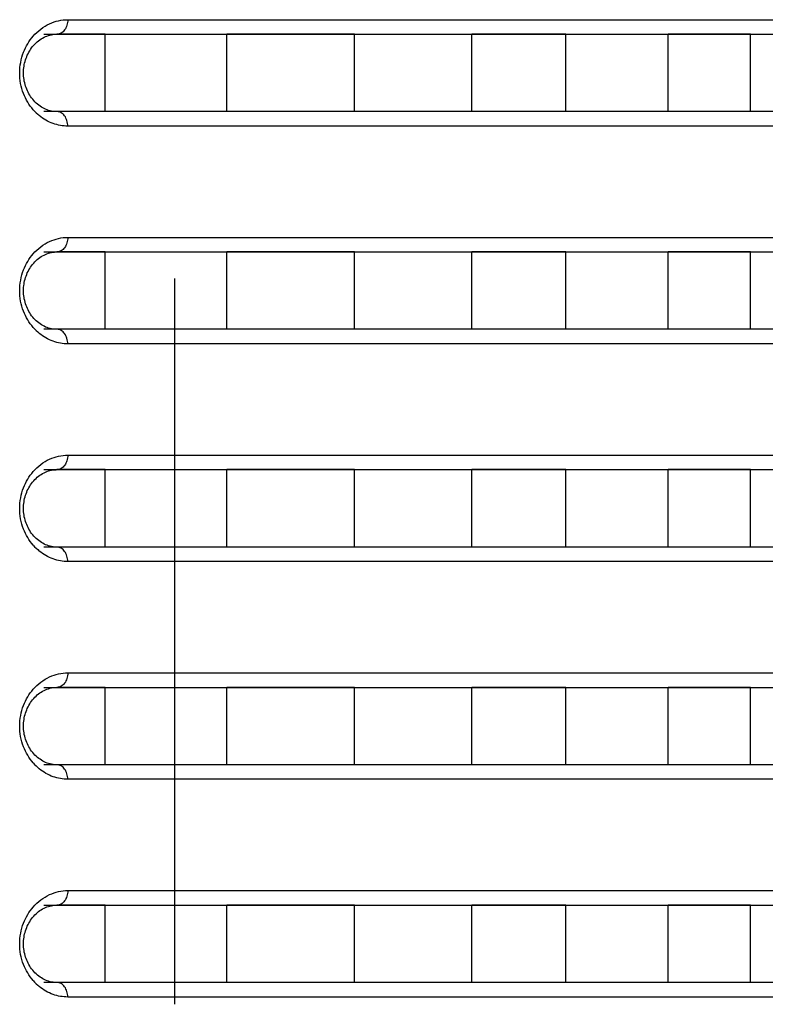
# Model space of a CAD drawing. Header units: millimetres. Extents: x -6054 to 364, y -1866 to 3094.
# Tile 17 of 256: x -5407 to -5392, y 468 to 488. Entities that reach past the tile are written whole.
import ezdxf

# ---------------------------------------------------------------- set-up
doc = ezdxf.new("R2010")
doc.units = ezdxf.units.MM
doc.header["$LTSCALE"] = 65.395
doc.layers.get('0').update_dxf_attribs({"linetype": 'CONTINUOUS'})

msp = doc.modelspace()

# ---------------------------------------------------------------- linework, layer by layer
at = {"linetype": 'Continuous'}
for p, q in [((-5406.487, 488.498), (-5376.798, 488.498)), ((-5406.979, 488.198), (-5377.098, 488.198)), ((-5405.715, 488.198), (-5406.711, 488.198)), ((-5405.715, 488.198), (-5406.711, 488.198)), ((-5405.715, 486.598), (-5405.715, 488.198)), ((-5405.715, 486.598), (-5405.715, 488.198)), ((-5403.202, 486.598), (-5403.202, 488.198)), ((-5403.202, 486.598), (-5403.202, 488.198)), ((-5400.565, 488.198), (-5403.202, 488.198)), ((-5400.565, 488.198), (-5403.202, 488.198)), ((-5400.565, 486.598), (-5400.565, 488.198)), ((-5400.565, 486.598), (-5400.565, 488.198)), ((-5398.136, 486.598), (-5398.136, 488.198)), ((-5398.136, 486.598), (-5398.136, 488.198)), ((-5396.195, 488.198), (-5398.136, 488.198)), ((-5396.195, 488.198), (-5398.136, 488.198)), ((-5396.195, 486.598), (-5396.195, 488.198)), ((-5396.195, 486.598), (-5396.195, 488.198)), ((-5394.079, 486.598), (-5394.079, 488.198)), ((-5394.079, 486.598), (-5394.079, 488.198)), ((-5392.382, 488.198), (-5394.079, 488.198)), ((-5392.382, 488.198), (-5394.079, 488.198)), ((-5392.382, 486.598), (-5392.382, 488.198)), ((-5392.382, 486.598), (-5392.382, 488.198)), ((-5377.098, 486.598), (-5406.979, 486.598)), ((-5405.715, 486.598), (-5406.711, 486.598)), ((-5405.715, 486.598), (-5406.711, 486.598)), ((-5400.565, 486.598), (-5403.202, 486.598)), ((-5400.565, 486.598), (-5403.202, 486.598)), ((-5396.195, 486.598), (-5398.136, 486.598)), ((-5396.195, 486.598), (-5398.136, 486.598)), ((-5392.382, 486.598), (-5394.079, 486.598)), ((-5392.382, 486.598), (-5394.079, 486.598)), ((-5376.798, 486.298), (-5406.487, 486.298)), ((-5406.487, 483.998), (-5376.798, 483.998)), ((-5406.979, 483.698), (-5377.098, 483.698)), ((-5405.715, 483.698), (-5406.711, 483.698)), ((-5405.715, 483.698), (-5406.711, 483.698)), ((-5405.715, 482.098), (-5405.715, 483.698)), ((-5405.715, 482.098), (-5405.715, 483.698)), ((-5403.202, 482.098), (-5403.202, 483.698)), ((-5403.202, 482.098), (-5403.202, 483.698)), ((-5400.565, 483.698), (-5403.202, 483.698)), ((-5400.565, 483.698), (-5403.202, 483.698)), ((-5400.565, 482.098), (-5400.565, 483.698)), ((-5400.565, 482.098), (-5400.565, 483.698)), ((-5398.136, 482.098), (-5398.136, 483.698)), ((-5398.136, 482.098), (-5398.136, 483.698)), ((-5396.195, 483.698), (-5398.136, 483.698)), ((-5396.195, 483.698), (-5398.136, 483.698)), ((-5396.195, 482.098), (-5396.195, 483.698)), ((-5396.195, 482.098), (-5396.195, 483.698)), ((-5394.079, 482.098), (-5394.079, 483.698)), ((-5394.079, 482.098), (-5394.079, 483.698)), ((-5392.382, 483.698), (-5394.079, 483.698)), ((-5392.382, 483.698), (-5394.079, 483.698)), ((-5392.382, 482.098), (-5392.382, 483.698)), ((-5392.382, 482.098), (-5392.382, 483.698)), ((-5404.273, 468.148), (-5404.273, 483.148)), ((-5377.098, 482.098), (-5406.979, 482.098)), ((-5405.715, 482.098), (-5406.711, 482.098)), ((-5405.715, 482.098), (-5406.711, 482.098)), ((-5400.565, 482.098), (-5403.202, 482.098)), ((-5400.565, 482.098), (-5403.202, 482.098)), ((-5396.195, 482.098), (-5398.136, 482.098)), ((-5396.195, 482.098), (-5398.136, 482.098)), ((-5392.382, 482.098), (-5394.079, 482.098)), ((-5392.382, 482.098), (-5394.079, 482.098)), ((-5376.798, 481.798), (-5406.487, 481.798)), ((-5406.487, 479.498), (-5376.798, 479.498)), ((-5406.979, 479.198), (-5377.098, 479.198)), ((-5405.715, 479.198), (-5406.711, 479.198)), ((-5405.715, 479.198), (-5406.711, 479.198)), ((-5405.715, 477.598), (-5405.715, 479.198)), ((-5405.715, 477.598), (-5405.715, 479.198)), ((-5403.202, 477.598), (-5403.202, 479.198)), ((-5403.202, 477.598), (-5403.202, 479.198)), ((-5400.565, 479.198), (-5403.202, 479.198)), ((-5400.565, 479.198), (-5403.202, 479.198)), ((-5400.565, 477.598), (-5400.565, 479.198)), ((-5400.565, 477.598), (-5400.565, 479.198)), ((-5398.136, 477.598), (-5398.136, 479.198)), ((-5398.136, 477.598), (-5398.136, 479.198)), ((-5396.195, 479.198), (-5398.136, 479.198)), ((-5396.195, 479.198), (-5398.136, 479.198)), ((-5396.195, 477.598), (-5396.195, 479.198)), ((-5396.195, 477.598), (-5396.195, 479.198)), ((-5394.079, 477.598), (-5394.079, 479.198)), ((-5394.079, 477.598), (-5394.079, 479.198)), ((-5392.382, 479.198), (-5394.079, 479.198)), ((-5392.382, 479.198), (-5394.079, 479.198)), ((-5392.382, 477.598), (-5392.382, 479.198)), ((-5392.382, 477.598), (-5392.382, 479.198)), ((-5377.098, 477.598), (-5406.979, 477.598)), ((-5405.715, 477.598), (-5406.711, 477.598)), ((-5405.715, 477.598), (-5406.711, 477.598)), ((-5400.565, 477.598), (-5403.202, 477.598)), ((-5400.565, 477.598), (-5403.202, 477.598)), ((-5396.195, 477.598), (-5398.136, 477.598)), ((-5396.195, 477.598), (-5398.136, 477.598)), ((-5392.382, 477.598), (-5394.079, 477.598)), ((-5392.382, 477.598), (-5394.079, 477.598)), ((-5376.798, 477.298), (-5406.487, 477.298)), ((-5406.487, 474.998), (-5376.798, 474.998)), ((-5406.979, 474.698), (-5377.098, 474.698)), ((-5405.715, 474.698), (-5406.711, 474.698)), ((-5405.715, 474.698), (-5406.711, 474.698)), ((-5405.715, 473.098), (-5405.715, 474.698)), ((-5405.715, 473.098), (-5405.715, 474.698)), ((-5403.202, 473.098), (-5403.202, 474.698)), ((-5403.202, 473.098), (-5403.202, 474.698)), ((-5400.565, 474.698), (-5403.202, 474.698)), ((-5400.565, 474.698), (-5403.202, 474.698)), ((-5400.565, 473.098), (-5400.565, 474.698)), ((-5400.565, 473.098), (-5400.565, 474.698)), ((-5398.136, 473.098), (-5398.136, 474.698)), ((-5398.136, 473.098), (-5398.136, 474.698)), ((-5396.195, 474.698), (-5398.136, 474.698)), ((-5396.195, 474.698), (-5398.136, 474.698)), ((-5396.195, 473.098), (-5396.195, 474.698)), ((-5396.195, 473.098), (-5396.195, 474.698)), ((-5394.079, 473.098), (-5394.079, 474.698)), ((-5394.079, 473.098), (-5394.079, 474.698)), ((-5392.382, 474.698), (-5394.079, 474.698)), ((-5392.382, 474.698), (-5394.079, 474.698)), ((-5392.382, 473.098), (-5392.382, 474.698)), ((-5392.382, 473.098), (-5392.382, 474.698)), ((-5377.098, 473.098), (-5406.979, 473.098)), ((-5405.715, 473.098), (-5406.711, 473.098)), ((-5405.715, 473.098), (-5406.711, 473.098)), ((-5400.565, 473.098), (-5403.202, 473.098)), ((-5400.565, 473.098), (-5403.202, 473.098)), ((-5396.195, 473.098), (-5398.136, 473.098)), ((-5396.195, 473.098), (-5398.136, 473.098)), ((-5392.382, 473.098), (-5394.079, 473.098)), ((-5392.382, 473.098), (-5394.079, 473.098)), ((-5376.798, 472.798), (-5406.487, 472.798)), ((-5406.487, 470.498), (-5376.798, 470.498)), ((-5406.979, 470.198), (-5377.098, 470.198)), ((-5405.715, 470.198), (-5406.711, 470.198)), ((-5405.715, 470.198), (-5406.711, 470.198)), ((-5405.715, 468.598), (-5405.715, 470.198)), ((-5405.715, 468.598), (-5405.715, 470.198)), ((-5403.202, 468.598), (-5403.202, 470.198)), ((-5403.202, 468.598), (-5403.202, 470.198)), ((-5400.565, 470.198), (-5403.202, 470.198)), ((-5400.565, 470.198), (-5403.202, 470.198)), ((-5400.565, 468.598), (-5400.565, 470.198)), ((-5400.565, 468.598), (-5400.565, 470.198)), ((-5398.136, 468.598), (-5398.136, 470.198)), ((-5398.136, 468.598), (-5398.136, 470.198)), ((-5396.195, 470.198), (-5398.136, 470.198)), ((-5396.195, 470.198), (-5398.136, 470.198)), ((-5396.195, 468.598), (-5396.195, 470.198)), ((-5396.195, 468.598), (-5396.195, 470.198)), ((-5394.079, 468.598), (-5394.079, 470.198)), ((-5394.079, 468.598), (-5394.079, 470.198)), ((-5392.382, 470.198), (-5394.079, 470.198)), ((-5392.382, 470.198), (-5394.079, 470.198)), ((-5392.382, 468.598), (-5392.382, 470.198)), ((-5392.382, 468.598), (-5392.382, 470.198)), ((-5377.098, 468.598), (-5406.979, 468.598)), ((-5405.715, 468.598), (-5406.711, 468.598)), ((-5405.715, 468.598), (-5406.711, 468.598)), ((-5400.565, 468.598), (-5403.202, 468.598)), ((-5400.565, 468.598), (-5403.202, 468.598)), ((-5396.195, 468.598), (-5398.136, 468.598)), ((-5396.195, 468.598), (-5398.136, 468.598)), ((-5392.382, 468.598), (-5394.079, 468.598)), ((-5392.382, 468.598), (-5394.079, 468.598)), ((-5376.798, 468.298), (-5406.487, 468.298))]:
    msp.add_line(p, q, dxfattribs=at)
for points in [[(-5406.886, 488.17), (-5406.855, 488.179), (-5406.824, 488.186), (-5406.792, 488.192), (-5406.761, 488.195), (-5406.729, 488.197), (-5406.711, 488.198)], [(-5407.032, 486.692), (-5407.06, 486.711), (-5407.088, 486.731), (-5407.115, 486.752), (-5407.14, 486.775), (-5407.165, 486.8), (-5407.189, 486.825), (-5407.212, 486.852), (-5407.234, 486.88), (-5407.254, 486.909), (-5407.273, 486.939), (-5407.291, 486.968), (-5407.307, 486.999), (-5407.322, 487.03), (-5407.336, 487.061), (-5407.348, 487.093), (-5407.359, 487.125), (-5407.369, 487.158), (-5407.377, 487.191), (-5407.385, 487.225), (-5407.391, 487.259), (-5407.395, 487.293), (-5407.399, 487.327), (-5407.401, 487.362), (-5407.401, 487.397), (-5407.401, 487.431), (-5407.399, 487.466), (-5407.395, 487.5), (-5407.391, 487.535), (-5407.385, 487.569), (-5407.378, 487.602), (-5407.369, 487.635), (-5407.36, 487.668), (-5407.349, 487.7), (-5407.336, 487.732), (-5407.323, 487.764), (-5407.308, 487.794), (-5407.292, 487.825), (-5407.274, 487.855), (-5407.256, 487.884), (-5407.235, 487.913), (-5407.214, 487.941), (-5407.191, 487.968), (-5407.167, 487.994), (-5407.142, 488.018), (-5407.116, 488.041), (-5407.09, 488.063), (-5407.062, 488.083), (-5407.034, 488.101)], [(-5407.034, 488.101), (-5407.006, 488.118), (-5406.976, 488.134), (-5406.947, 488.148), (-5406.916, 488.16), (-5406.886, 488.17)], [(-5406.883, 486.624), (-5406.913, 486.634), (-5406.944, 486.646), (-5406.974, 486.66), (-5407.003, 486.675), (-5407.032, 486.692)], [(-5406.711, 486.598), (-5406.725, 486.598), (-5406.757, 486.599), (-5406.789, 486.603), (-5406.82, 486.608), (-5406.851, 486.615), (-5406.883, 486.624)], [(-5407.032, 482.192), (-5407.06, 482.211), (-5407.088, 482.231), (-5407.115, 482.252), (-5407.14, 482.275), (-5407.165, 482.3), (-5407.189, 482.325), (-5407.212, 482.352), (-5407.234, 482.38), (-5407.254, 482.409), (-5407.273, 482.439), (-5407.291, 482.468), (-5407.307, 482.499), (-5407.322, 482.53), (-5407.336, 482.561), (-5407.348, 482.593), (-5407.359, 482.625), (-5407.369, 482.658), (-5407.377, 482.691), (-5407.385, 482.725), (-5407.391, 482.759), (-5407.395, 482.793), (-5407.399, 482.827), (-5407.401, 482.862), (-5407.401, 482.897), (-5407.401, 482.931), (-5407.399, 482.966), (-5407.395, 483), (-5407.391, 483.035), (-5407.385, 483.069), (-5407.378, 483.102), (-5407.369, 483.135), (-5407.36, 483.168), (-5407.349, 483.2), (-5407.336, 483.232), (-5407.323, 483.264), (-5407.308, 483.294), (-5407.292, 483.325), (-5407.274, 483.355), (-5407.256, 483.384), (-5407.235, 483.413), (-5407.214, 483.441), (-5407.191, 483.468), (-5407.167, 483.494), (-5407.142, 483.518), (-5407.116, 483.541), (-5407.09, 483.563), (-5407.062, 483.583), (-5407.034, 483.601)], [(-5407.034, 483.601), (-5407.006, 483.618), (-5406.976, 483.634), (-5406.947, 483.648), (-5406.916, 483.66), (-5406.886, 483.67)], [(-5406.886, 483.67), (-5406.855, 483.679), (-5406.824, 483.686), (-5406.792, 483.692), (-5406.761, 483.695), (-5406.729, 483.697), (-5406.711, 483.698)], [(-5406.883, 482.124), (-5406.913, 482.134), (-5406.944, 482.146), (-5406.974, 482.16), (-5407.003, 482.175), (-5407.032, 482.192)], [(-5406.711, 482.098), (-5406.725, 482.098), (-5406.757, 482.099), (-5406.789, 482.103), (-5406.82, 482.108), (-5406.851, 482.115), (-5406.883, 482.124)], [(-5407.032, 477.692), (-5407.06, 477.711), (-5407.088, 477.731), (-5407.115, 477.752), (-5407.14, 477.775), (-5407.165, 477.8), (-5407.189, 477.825), (-5407.212, 477.852), (-5407.234, 477.88), (-5407.254, 477.909), (-5407.273, 477.939), (-5407.291, 477.968), (-5407.307, 477.999), (-5407.322, 478.03), (-5407.336, 478.061), (-5407.348, 478.093), (-5407.359, 478.125), (-5407.369, 478.158), (-5407.377, 478.191), (-5407.385, 478.225), (-5407.391, 478.259), (-5407.395, 478.293), (-5407.399, 478.327), (-5407.401, 478.362), (-5407.401, 478.397), (-5407.401, 478.431), (-5407.399, 478.466), (-5407.395, 478.5), (-5407.391, 478.535), (-5407.385, 478.569), (-5407.378, 478.602), (-5407.369, 478.635), (-5407.36, 478.668), (-5407.349, 478.7), (-5407.336, 478.732), (-5407.323, 478.764), (-5407.308, 478.794), (-5407.292, 478.825), (-5407.274, 478.855), (-5407.256, 478.884), (-5407.235, 478.913), (-5407.214, 478.941), (-5407.191, 478.968), (-5407.167, 478.994), (-5407.142, 479.018), (-5407.116, 479.041), (-5407.09, 479.063), (-5407.062, 479.083), (-5407.034, 479.101)], [(-5407.034, 479.101), (-5407.006, 479.118), (-5406.976, 479.134), (-5406.947, 479.148), (-5406.916, 479.16), (-5406.886, 479.17)], [(-5406.886, 479.17), (-5406.855, 479.179), (-5406.824, 479.186), (-5406.792, 479.192), (-5406.761, 479.195), (-5406.729, 479.197), (-5406.711, 479.198)], [(-5406.883, 477.624), (-5406.913, 477.634), (-5406.944, 477.646), (-5406.974, 477.66), (-5407.003, 477.675), (-5407.032, 477.692)], [(-5406.711, 477.598), (-5406.725, 477.598), (-5406.757, 477.599), (-5406.789, 477.603), (-5406.82, 477.608), (-5406.851, 477.615), (-5406.883, 477.624)], [(-5407.032, 473.192), (-5407.06, 473.211), (-5407.088, 473.231), (-5407.115, 473.252), (-5407.14, 473.275), (-5407.165, 473.3), (-5407.189, 473.325), (-5407.212, 473.352), (-5407.234, 473.38), (-5407.254, 473.409), (-5407.273, 473.439), (-5407.291, 473.468), (-5407.307, 473.499), (-5407.322, 473.53), (-5407.336, 473.561), (-5407.348, 473.593), (-5407.359, 473.625), (-5407.369, 473.658), (-5407.377, 473.691), (-5407.385, 473.725), (-5407.391, 473.759), (-5407.395, 473.793), (-5407.399, 473.827), (-5407.401, 473.862), (-5407.401, 473.897), (-5407.401, 473.931), (-5407.399, 473.966), (-5407.395, 474), (-5407.391, 474.035), (-5407.385, 474.069), (-5407.378, 474.102), (-5407.369, 474.135), (-5407.36, 474.168), (-5407.349, 474.2), (-5407.336, 474.232), (-5407.323, 474.264), (-5407.308, 474.294), (-5407.292, 474.325), (-5407.274, 474.355), (-5407.256, 474.384), (-5407.235, 474.413), (-5407.214, 474.441), (-5407.191, 474.468), (-5407.167, 474.494), (-5407.142, 474.518), (-5407.116, 474.541), (-5407.09, 474.563), (-5407.062, 474.583), (-5407.034, 474.601)], [(-5407.034, 474.601), (-5407.006, 474.618), (-5406.976, 474.634), (-5406.947, 474.648), (-5406.916, 474.66), (-5406.886, 474.67)], [(-5406.886, 474.67), (-5406.855, 474.679), (-5406.824, 474.686), (-5406.792, 474.692), (-5406.761, 474.695), (-5406.729, 474.697), (-5406.711, 474.698)], [(-5406.883, 473.124), (-5406.913, 473.134), (-5406.944, 473.146), (-5406.974, 473.16), (-5407.003, 473.175), (-5407.032, 473.192)], [(-5406.711, 473.098), (-5406.725, 473.098), (-5406.757, 473.099), (-5406.789, 473.103), (-5406.82, 473.108), (-5406.851, 473.115), (-5406.883, 473.124)], [(-5407.032, 468.692), (-5407.06, 468.711), (-5407.088, 468.731), (-5407.115, 468.752), (-5407.14, 468.775), (-5407.165, 468.8), (-5407.189, 468.825), (-5407.212, 468.852), (-5407.234, 468.88), (-5407.254, 468.909), (-5407.273, 468.939), (-5407.291, 468.968), (-5407.307, 468.999), (-5407.322, 469.03), (-5407.336, 469.061), (-5407.348, 469.093), (-5407.359, 469.125), (-5407.369, 469.158), (-5407.377, 469.191), (-5407.385, 469.225), (-5407.391, 469.259), (-5407.395, 469.293), (-5407.399, 469.327), (-5407.401, 469.362), (-5407.401, 469.397), (-5407.401, 469.431), (-5407.399, 469.466), (-5407.395, 469.5), (-5407.391, 469.535), (-5407.385, 469.569), (-5407.378, 469.602), (-5407.369, 469.635), (-5407.36, 469.668), (-5407.349, 469.7), (-5407.336, 469.732), (-5407.323, 469.764), (-5407.308, 469.794), (-5407.292, 469.825), (-5407.274, 469.855), (-5407.256, 469.884), (-5407.235, 469.913), (-5407.214, 469.941), (-5407.191, 469.968), (-5407.167, 469.994), (-5407.142, 470.018), (-5407.116, 470.041), (-5407.09, 470.063), (-5407.062, 470.083), (-5407.034, 470.101)], [(-5407.034, 470.101), (-5407.006, 470.118), (-5406.976, 470.134), (-5406.947, 470.148), (-5406.916, 470.16), (-5406.886, 470.17)], [(-5406.886, 470.17), (-5406.855, 470.179), (-5406.824, 470.186), (-5406.792, 470.192), (-5406.761, 470.195), (-5406.729, 470.197), (-5406.711, 470.198)], [(-5406.883, 468.624), (-5406.913, 468.634), (-5406.944, 468.646), (-5406.974, 468.66), (-5407.003, 468.675), (-5407.032, 468.692)], [(-5406.711, 468.598), (-5406.725, 468.598), (-5406.757, 468.599), (-5406.789, 468.603), (-5406.82, 468.608), (-5406.851, 468.615), (-5406.883, 468.624)]]:
    msp.add_lwpolyline(points, dxfattribs=at)
for centre in [(-5406.412, 487.323), (-5406.412, 482.823), (-5406.412, 478.323), (-5406.412, 473.823), (-5406.412, 469.323)]:
    msp.add_arc(centre, 1.045, 220.9752, 230.592, dxfattribs=at)
for points, knots in [([(-5407.201, 488.158), (-5407.108, 488.265), (-5406.887, 488.436), (-5406.614, 488.498), (-5406.487, 488.498)], [0, 0, 0, 0, 0.52583, 1, 1, 1, 1]), ([(-5406.487, 488.498), (-5406.487, 488.459), (-5406.497, 488.383), (-5406.545, 488.285), (-5406.618, 488.215), (-5406.681, 488.198), (-5406.711, 488.198)], [0, 0, 0, 0, 0.28207, 0.546536, 0.783879, 1, 1, 1, 1]), ([(-5407.201, 486.637), (-5407.286, 486.735), (-5407.43, 486.976), (-5407.507, 487.398), (-5407.429, 487.819), (-5407.286, 488.061), (-5407.201, 488.158)], [0, 0, 0, 0, 0.235745, 0.500004, 0.764261, 1, 1, 1, 1]), ([(-5406.487, 486.298), (-5406.487, 486.336), (-5406.497, 486.412), (-5406.545, 486.51), (-5406.618, 486.58), (-5406.681, 486.598), (-5406.711, 486.598)], [0, 0, 0, 0, 0.28207, 0.546536, 0.783879, 1, 1, 1, 1]), ([(-5406.487, 486.298), (-5406.589, 486.298), (-5406.803, 486.336), (-5406.991, 486.445), (-5407.076, 486.515)], [0, 0, 0, 0, 0.482589, 1, 1, 1, 1]), ([(-5407.201, 483.658), (-5407.108, 483.765), (-5406.887, 483.936), (-5406.614, 483.998), (-5406.487, 483.998)], [0, 0, 0, 0, 0.52583, 1, 1, 1, 1]), ([(-5406.487, 483.998), (-5406.487, 483.959), (-5406.497, 483.883), (-5406.545, 483.785), (-5406.618, 483.715), (-5406.681, 483.698), (-5406.711, 483.698)], [0, 0, 0, 0, 0.28207, 0.546536, 0.783879, 1, 1, 1, 1]), ([(-5407.201, 482.137), (-5407.286, 482.235), (-5407.43, 482.476), (-5407.507, 482.898), (-5407.429, 483.319), (-5407.286, 483.561), (-5407.201, 483.658)], [0, 0, 0, 0, 0.235745, 0.500004, 0.764261, 1, 1, 1, 1]), ([(-5406.487, 481.798), (-5406.487, 481.836), (-5406.497, 481.912), (-5406.545, 482.01), (-5406.618, 482.08), (-5406.681, 482.098), (-5406.711, 482.098)], [0, 0, 0, 0, 0.28207, 0.546536, 0.783879, 1, 1, 1, 1]), ([(-5406.487, 481.798), (-5406.589, 481.798), (-5406.803, 481.836), (-5406.991, 481.945), (-5407.076, 482.015)], [0, 0, 0, 0, 0.482589, 1, 1, 1, 1]), ([(-5407.201, 479.158), (-5407.108, 479.265), (-5406.887, 479.436), (-5406.614, 479.498), (-5406.487, 479.498)], [0, 0, 0, 0, 0.52583, 1, 1, 1, 1]), ([(-5406.487, 479.498), (-5406.487, 479.459), (-5406.497, 479.383), (-5406.545, 479.285), (-5406.618, 479.215), (-5406.681, 479.198), (-5406.711, 479.198)], [0, 0, 0, 0, 0.28207, 0.546536, 0.783879, 1, 1, 1, 1]), ([(-5407.201, 477.637), (-5407.286, 477.735), (-5407.43, 477.976), (-5407.507, 478.398), (-5407.429, 478.819), (-5407.286, 479.061), (-5407.201, 479.158)], [0, 0, 0, 0, 0.235745, 0.500004, 0.764261, 1, 1, 1, 1]), ([(-5406.487, 477.298), (-5406.589, 477.298), (-5406.803, 477.336), (-5406.991, 477.445), (-5407.076, 477.515)], [0, 0, 0, 0, 0.482589, 1, 1, 1, 1]), ([(-5406.487, 477.298), (-5406.487, 477.336), (-5406.497, 477.412), (-5406.545, 477.51), (-5406.618, 477.58), (-5406.681, 477.598), (-5406.711, 477.598)], [0, 0, 0, 0, 0.28207, 0.546536, 0.783879, 1, 1, 1, 1]), ([(-5407.201, 474.658), (-5407.108, 474.765), (-5406.887, 474.936), (-5406.614, 474.998), (-5406.487, 474.998)], [0, 0, 0, 0, 0.52583, 1, 1, 1, 1]), ([(-5406.487, 474.998), (-5406.487, 474.959), (-5406.497, 474.883), (-5406.545, 474.785), (-5406.618, 474.715), (-5406.681, 474.698), (-5406.711, 474.698)], [0, 0, 0, 0, 0.28207, 0.546536, 0.783879, 1, 1, 1, 1]), ([(-5407.201, 473.137), (-5407.286, 473.235), (-5407.43, 473.476), (-5407.507, 473.898), (-5407.429, 474.319), (-5407.286, 474.561), (-5407.201, 474.658)], [0, 0, 0, 0, 0.235745, 0.500004, 0.764261, 1, 1, 1, 1]), ([(-5406.487, 472.798), (-5406.589, 472.798), (-5406.803, 472.836), (-5406.991, 472.945), (-5407.076, 473.015)], [0, 0, 0, 0, 0.482589, 1, 1, 1, 1]), ([(-5406.487, 472.798), (-5406.487, 472.836), (-5406.497, 472.912), (-5406.545, 473.01), (-5406.618, 473.08), (-5406.681, 473.098), (-5406.711, 473.098)], [0, 0, 0, 0, 0.28207, 0.546536, 0.783879, 1, 1, 1, 1]), ([(-5407.201, 470.158), (-5407.108, 470.265), (-5406.887, 470.436), (-5406.614, 470.498), (-5406.487, 470.498)], [0, 0, 0, 0, 0.52583, 1, 1, 1, 1]), ([(-5406.487, 470.498), (-5406.487, 470.459), (-5406.497, 470.383), (-5406.545, 470.285), (-5406.618, 470.215), (-5406.681, 470.198), (-5406.711, 470.198)], [0, 0, 0, 0, 0.28207, 0.546536, 0.783879, 1, 1, 1, 1]), ([(-5407.201, 468.637), (-5407.286, 468.735), (-5407.43, 468.976), (-5407.507, 469.398), (-5407.429, 469.819), (-5407.286, 470.061), (-5407.201, 470.158)], [0, 0, 0, 0, 0.235745, 0.500004, 0.764261, 1, 1, 1, 1]), ([(-5406.487, 468.298), (-5406.589, 468.298), (-5406.803, 468.336), (-5406.991, 468.445), (-5407.076, 468.515)], [0, 0, 0, 0, 0.482589, 1, 1, 1, 1]), ([(-5406.487, 468.298), (-5406.487, 468.336), (-5406.497, 468.412), (-5406.545, 468.51), (-5406.618, 468.58), (-5406.681, 468.598), (-5406.711, 468.598)], [0, 0, 0, 0, 0.28207, 0.546536, 0.783879, 1, 1, 1, 1])]:
    msp.add_open_spline(points, degree=3, knots=knots, dxfattribs=at)

doc.saveas('drawing.dxf')
